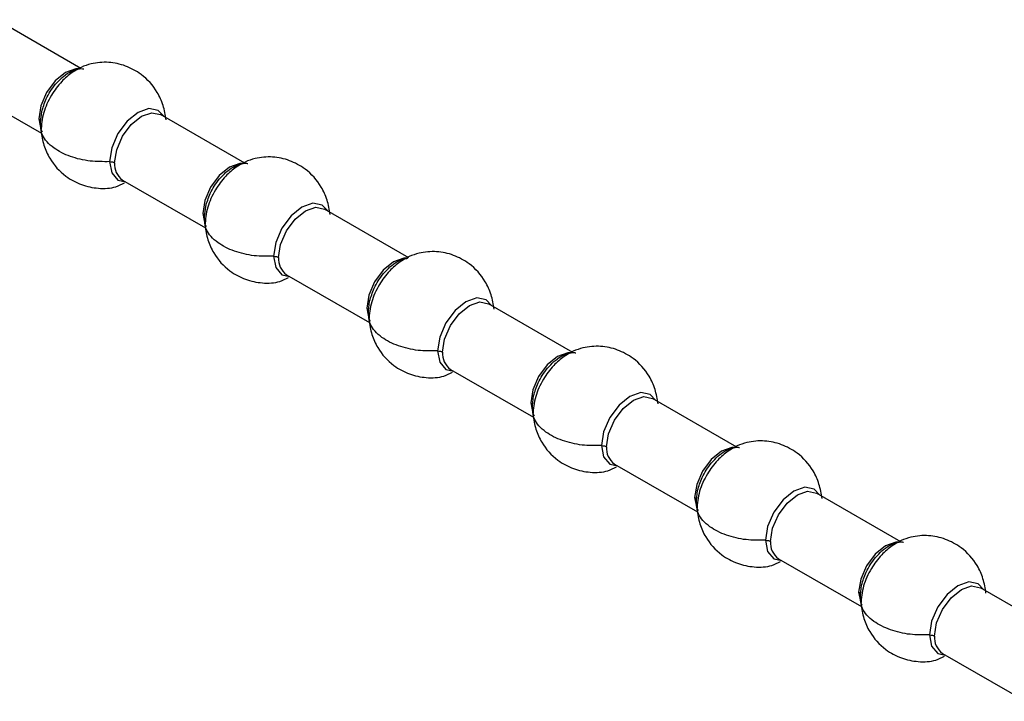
# Model space of a CAD drawing. Header units: millimetres. Extents: x 3619 to 4737, y 1503 to 2366.
# Tile 255 of 256: x 4476.45 to 4484.23, y 2241.19 to 2246.58. Entities that reach past the tile are written whole.
import ezdxf

# ---------------------------------------------------------------- set-up
doc = ezdxf.new("R2010")
doc.units = ezdxf.units.MM

msp = doc.modelspace()

# ---------------------------------------------------------------- linework, layer by layer
at = {"color": 7, "linetype": 'Continuous', "lineweight": 30}
for p, q in [((4476.9327, 2246.1915), (4476.2644, 2246.5774)), ((4475.9644, 2246.0577), (4476.6205, 2245.679)), ((4476.613, 2245.7699), (4476.622, 2245.8479)), ((4478.2291, 2245.4431), (4477.5607, 2245.829)), ((4477.2608, 2245.3094), (4477.9168, 2244.9306)), ((4477.9094, 2245.0215), (4477.9184, 2245.0995)), ((4479.5255, 2244.6948), (4478.8571, 2245.0806)), ((4478.5571, 2244.561), (4479.2132, 2244.1822)), ((4479.2058, 2244.2732), (4479.2148, 2244.3511)), ((4480.8218, 2243.9464), (4480.1535, 2244.3322)), ((4479.8535, 2243.8126), (4480.5096, 2243.4339)), ((4480.5021, 2243.5248), (4480.5111, 2243.6027)), ((4482.1182, 2243.198), (4481.4498, 2243.5839)), ((4481.1498, 2243.0642), (4481.8059, 2242.6855)), ((4481.7985, 2242.7764), (4481.8075, 2242.8544)), ((4483.4145, 2242.4496), (4482.7462, 2242.8355)), ((4482.4462, 2242.3159), (4483.1023, 2241.9371)), ((4483.0948, 2242.028), (4483.1038, 2242.106)), ((4484.7109, 2241.7013), (4484.0425, 2242.0871)), ((4483.7426, 2241.5675), (4484.3987, 2241.1887))]:
    msp.add_line(p, q, dxfattribs=at)
at = {"color": 8, "linetype": 'Continuous', "lineweight": 30, "flags": 128}
for points in [[(4476.9175, 2246.1888), (4476.8919, 2246.1887), (4476.8107, 2246.1605), (4476.7296, 2246.095), (4476.6607, 2246.0022), (4476.6148, 2245.8961), (4476.5986, 2245.7931)], [(4477.5865, 2245.8141), (4477.5426, 2245.8605), (4477.4696, 2245.8747), (4477.3835, 2245.8447), (4477.2974, 2245.7752), (4477.2244, 2245.6768), (4477.1756, 2245.5643), (4477.1585, 2245.455)], [(4477.1986, 2245.4467), (4477.2148, 2245.5498), (4477.2607, 2245.6558), (4477.3296, 2245.7486), (4477.4107, 2245.8141), (4477.4919, 2245.8423), (4477.5607, 2245.829)], [(4476.5986, 2245.7931), (4476.6148, 2245.7087), (4476.6251, 2245.6898)], [(4477.1585, 2245.455), (4477.1756, 2245.3655), (4477.2244, 2245.3094), (4477.2865, 2245.2945)], [(4478.2139, 2245.4405), (4478.1883, 2245.4403), (4478.1071, 2245.4121), (4478.0259, 2245.3466), (4477.9571, 2245.2538), (4477.9111, 2245.1478), (4477.895, 2245.0447)], [(4478.8828, 2245.0658), (4478.8389, 2245.1121), (4478.7659, 2245.1263), (4478.6798, 2245.0963), (4478.5937, 2245.0269), (4478.5207, 2244.9284), (4478.472, 2244.816), (4478.4548, 2244.7067)], [(4477.895, 2245.0447), (4477.9111, 2244.9603), (4477.9215, 2244.9414)], [(4478.495, 2244.6983), (4478.5111, 2244.8014), (4478.5571, 2244.9074), (4478.6259, 2245.0002), (4478.7071, 2245.0658), (4478.7883, 2245.094), (4478.8571, 2245.0806)], [(4478.4548, 2244.7067), (4478.472, 2244.6171), (4478.5207, 2244.561), (4478.5829, 2244.5461)], [(4479.5103, 2244.6921), (4479.4846, 2244.692), (4479.4035, 2244.6638), (4479.3223, 2244.5982), (4479.2535, 2244.5054), (4479.2075, 2244.3994), (4479.1913, 2244.2963)], [(4480.1792, 2244.3174), (4480.1353, 2244.3637), (4480.0623, 2244.3779), (4479.9762, 2244.348), (4479.8901, 2244.2785), (4479.8171, 2244.18), (4479.7683, 2244.0676), (4479.7512, 2243.9583)], [(4479.7913, 2243.95), (4479.8075, 2244.053), (4479.8535, 2244.159), (4479.9223, 2244.2519), (4480.0035, 2244.3174), (4480.0846, 2244.3456), (4480.1535, 2244.3322)], [(4479.1913, 2244.2963), (4479.2075, 2244.2119), (4479.2178, 2244.193)], [(4479.7512, 2243.9583), (4479.7683, 2243.8687), (4479.8171, 2243.8126), (4479.8792, 2243.7977)], [(4480.8066, 2243.9437), (4480.781, 2243.9436), (4480.6998, 2243.9154), (4480.6186, 2243.8499), (4480.5498, 2243.757), (4480.5038, 2243.651), (4480.4877, 2243.548)], [(4481.4756, 2243.569), (4481.4316, 2243.6153), (4481.3587, 2243.6295), (4481.2726, 2243.5996), (4481.1865, 2243.5301), (4481.1135, 2243.4317), (4481.0647, 2243.3192), (4481.0476, 2243.2099)], [(4481.0877, 2243.2016), (4481.1038, 2243.3046), (4481.1498, 2243.4107), (4481.2186, 2243.5035), (4481.2998, 2243.569), (4481.381, 2243.5972), (4481.4498, 2243.5839)], [(4480.4877, 2243.548), (4480.5038, 2243.4635), (4480.5142, 2243.4447)], [(4481.0476, 2243.2099), (4481.0647, 2243.1204), (4481.1135, 2243.0642), (4481.1756, 2243.0494)], [(4482.103, 2243.1954), (4482.0774, 2243.1952), (4481.9962, 2243.167), (4481.915, 2243.1015), (4481.8462, 2243.0087), (4481.8002, 2242.9026), (4481.7841, 2242.7996)], [(4482.7719, 2242.8206), (4482.728, 2242.867), (4482.655, 2242.8812), (4482.5689, 2242.8512), (4482.4828, 2242.7817), (4482.4098, 2242.6833), (4482.3611, 2242.5708), (4482.3439, 2242.4615)], [(4481.7841, 2242.7996), (4481.8002, 2242.7152), (4481.8106, 2242.6963)], [(4482.3841, 2242.4532), (4482.4002, 2242.5563), (4482.4462, 2242.6623), (4482.515, 2242.7551), (4482.5962, 2242.8206), (4482.6774, 2242.8489), (4482.7462, 2242.8355)], [(4482.3439, 2242.4615), (4482.3611, 2242.372), (4482.4098, 2242.3159), (4482.4719, 2242.301)], [(4483.3994, 2242.447), (4483.3737, 2242.4468), (4483.2926, 2242.4186), (4483.2114, 2242.3531), (4483.1426, 2242.2603), (4483.0966, 2242.1543), (4483.0804, 2242.0512)], [(4484.0683, 2242.0723), (4484.0244, 2242.1186), (4483.9514, 2242.1328), (4483.8653, 2242.1029), (4483.7792, 2242.0334), (4483.7062, 2241.9349), (4483.6574, 2241.8225), (4483.6403, 2241.7132)], [(4483.6804, 2241.7048), (4483.6966, 2241.8079), (4483.7426, 2241.9139), (4483.8114, 2242.0068), (4483.8926, 2242.0723), (4483.9737, 2242.1005), (4484.0425, 2242.0871)], [(4483.0804, 2242.0512), (4483.0966, 2241.9668), (4483.1069, 2241.9479)], [(4483.6403, 2241.7132), (4483.6574, 2241.6236), (4483.7062, 2241.5675), (4483.7683, 2241.5526)]]:
    msp.add_lwpolyline(points, dxfattribs=at)
at = {"color": 8, "linetype": 'Continuous', "lineweight": 30}
for centre in [(4477.3505, 2245.4327), (4478.6469, 2244.6843), (4479.9433, 2243.936), (4481.2396, 2243.1876), (4482.536, 2242.4392), (4483.8324, 2241.6908)]:
    msp.add_arc(centre, 0.1526, 174.73804, 233.94925, dxfattribs=at)
at = {"color": 7, "linetype": 'Continuous', "lineweight": 30}
for points, knots in [([(4477.6054, 2245.7845), (4477.5992, 2245.8235), (4477.587, 2245.9003), (4477.5276, 2246.0295), (4477.4285, 2246.1409), (4477.287, 2246.2173), (4477.15, 2246.2466), (4477.0012, 2246.2341), (4476.8758, 2246.1761), (4476.773, 2246.0861), (4476.692, 2245.9778), (4476.6285, 2245.8392), (4476.6203, 2245.7472), (4476.6161, 2245.7002)], [0, 0, 0, 0, 0.074445, 0.146643, 0.269126, 0.35784, 0.445729, 0.537183, 0.645115, 0.716697, 0.802391, 0.899127, 1, 1, 1, 1]), ([(4476.7321, 2246.0679), (4476.7487, 2246.086), (4476.7823, 2246.1227), (4476.8382, 2246.1624), (4476.893, 2246.1855), (4476.9328, 2246.1933), (4476.9509, 2246.1887), (4476.9543, 2246.1879)], [0, 0, 0, 0, 0.232825, 0.472824, 0.712823, 0.945648, 1, 1, 1, 1]), ([(4476.613, 2245.7699), (4476.6127, 2245.7748), (4476.6122, 2245.7835), (4476.6028, 2245.7901), (4476.5986, 2245.7931)], [0, 0, 0, 0, 0.560025, 1, 1, 1, 1]), ([(4477.1585, 2245.455), (4477.1072, 2245.4548), (4476.9997, 2245.4545), (4476.843, 2245.4921), (4476.7057, 2245.562), (4476.6151, 2245.6604), (4476.6137, 2245.7346), (4476.613, 2245.7699)], [0, 0, 0, 0, 0.174204, 0.365439, 0.564529, 0.793003, 1, 1, 1, 1]), ([(4476.6161, 2245.7002), (4476.6223, 2245.6612), (4476.6345, 2245.5844), (4476.6939, 2245.4552), (4476.7929, 2245.3439), (4476.9347, 2245.267), (4477.0708, 2245.2396), (4477.1919, 2245.2435), (4477.2549, 2245.2763), (4477.277, 2245.2878)], [0, 0, 0, 0, 0.126955, 0.250087, 0.458964, 0.610247, 0.760128, 0.91609, 1, 1, 1, 1]), ([(4477.1585, 2245.455), (4477.1669, 2245.4549), (4477.1819, 2245.4545), (4477.1935, 2245.4491), (4477.1986, 2245.4467)], [0, 0, 0, 0, 0.560025, 1, 1, 1, 1]), ([(4478.9017, 2245.0361), (4478.8956, 2245.0751), (4478.8834, 2245.152), (4478.8239, 2245.2811), (4478.7248, 2245.3926), (4478.5833, 2245.4689), (4478.4464, 2245.4982), (4478.2976, 2245.4857), (4478.1722, 2245.4277), (4478.0694, 2245.3377), (4477.9884, 2245.2294), (4477.9249, 2245.0908), (4477.9167, 2244.9988), (4477.9125, 2244.9519)], [0, 0, 0, 0, 0.074445, 0.146643, 0.269126, 0.35784, 0.445729, 0.537183, 0.645115, 0.716697, 0.802391, 0.899127, 1, 1, 1, 1]), ([(4478.0285, 2245.3195), (4478.0451, 2245.3376), (4478.0787, 2245.3743), (4478.1346, 2245.414), (4478.1894, 2245.4371), (4478.2291, 2245.445), (4478.2472, 2245.4404), (4478.2507, 2245.4395)], [0, 0, 0, 0, 0.232825, 0.472824, 0.712823, 0.945648, 1, 1, 1, 1]), ([(4477.9094, 2245.0215), (4477.9091, 2245.0264), (4477.9085, 2245.0351), (4477.8991, 2245.0418), (4477.895, 2245.0447)], [0, 0, 0, 0, 0.560025, 1, 1, 1, 1]), ([(4478.4548, 2244.7067), (4478.4036, 2244.7065), (4478.296, 2244.7061), (4478.1393, 2244.7438), (4478.0021, 2244.8136), (4477.9114, 2244.9121), (4477.91, 2244.9863), (4477.9094, 2245.0215)], [0, 0, 0, 0, 0.1742087, 0.365443, 0.5645275, 0.7930071, 1, 1, 1, 1]), ([(4477.9125, 2244.9519), (4477.9186, 2244.9128), (4477.9308, 2244.836), (4477.9903, 2244.7068), (4478.0893, 2244.5955), (4478.231, 2244.5186), (4478.3672, 2244.4912), (4478.4882, 2244.4951), (4478.5513, 2244.528), (4478.5733, 2244.5395)], [0, 0, 0, 0, 0.126955, 0.250088, 0.458965, 0.610248, 0.760129, 0.916092, 1, 1, 1, 1]), ([(4480.1981, 2244.2877), (4480.1919, 2244.3267), (4480.1797, 2244.4036), (4480.1203, 2244.5327), (4480.0212, 2244.6442), (4479.8797, 2244.7206), (4479.7428, 2244.7499), (4479.594, 2244.7373), (4479.4685, 2244.6793), (4479.3657, 2244.5893), (4479.2848, 2244.481), (4479.2212, 2244.3425), (4479.213, 2244.2504), (4479.2088, 2244.2035)], [0, 0, 0, 0, 0.074445, 0.146643, 0.269126, 0.35784, 0.445729, 0.537183, 0.645114, 0.716697, 0.802391, 0.899127, 1, 1, 1, 1]), ([(4478.4548, 2244.7067), (4478.4633, 2244.7065), (4478.4783, 2244.7062), (4478.4899, 2244.7007), (4478.495, 2244.6983)], [0, 0, 0, 0, 0.560025, 1, 1, 1, 1]), ([(4479.3249, 2244.5712), (4479.3414, 2244.5893), (4479.3751, 2244.6261), (4479.4307, 2244.665), (4479.4795, 2244.6879), (4479.5067, 2244.69), (4479.5168, 2244.6908)], [0, 0, 0, 0, 0.272517, 0.55343, 0.834344, 1, 1, 1, 1]), ([(4479.2058, 2244.2732), (4479.2054, 2244.278), (4479.2049, 2244.2867), (4479.1955, 2244.2934), (4479.1913, 2244.2963)], [0, 0, 0, 0, 0.560025, 1, 1, 1, 1]), ([(4479.7512, 2243.9583), (4479.6999, 2243.9581), (4479.5924, 2243.9577), (4479.4357, 2243.9954), (4479.2985, 2244.0652), (4479.2078, 2244.1637), (4479.2064, 2244.2379), (4479.2058, 2244.2732)], [0, 0, 0, 0, 0.1742087, 0.365443, 0.5645275, 0.7930071, 1, 1, 1, 1]), ([(4479.2088, 2244.2035), (4479.215, 2244.1645), (4479.2272, 2244.0876), (4479.2867, 2243.9585), (4479.3857, 2243.8472), (4479.5274, 2243.7703), (4479.6635, 2243.7428), (4479.7846, 2243.7467), (4479.8476, 2243.7796), (4479.8697, 2243.7911)], [0, 0, 0, 0, 0.126955, 0.250088, 0.458966, 0.61025, 0.760127, 0.91609, 1, 1, 1, 1]), ([(4479.7512, 2243.9583), (4479.7596, 2243.9581), (4479.7747, 2243.9578), (4479.7862, 2243.9524), (4479.7913, 2243.95)], [0, 0, 0, 0, 0.560025, 1, 1, 1, 1]), ([(4481.4945, 2243.5394), (4481.4883, 2243.5784), (4481.4761, 2243.6552), (4481.4166, 2243.7844), (4481.3176, 2243.8958), (4481.1761, 2243.9722), (4481.0391, 2244.0015), (4480.8903, 2243.9889), (4480.7649, 2243.931), (4480.6621, 2243.8409), (4480.5811, 2243.7326), (4480.5176, 2243.5941), (4480.5094, 2243.5021), (4480.5052, 2243.4551)], [0, 0, 0, 0, 0.074445, 0.146645, 0.269126, 0.35784, 0.445729, 0.537183, 0.645114, 0.716697, 0.802391, 0.899127, 1, 1, 1, 1]), ([(4480.6212, 2243.8228), (4480.6378, 2243.8409), (4480.6714, 2243.8776), (4480.7273, 2243.9173), (4480.7821, 2243.9404), (4480.8219, 2243.9482), (4480.84, 2243.9436), (4480.8434, 2243.9428)], [0, 0, 0, 0, 0.232825, 0.472824, 0.712823, 0.945648, 1, 1, 1, 1]), ([(4480.5021, 2243.5248), (4480.5018, 2243.5297), (4480.5013, 2243.5383), (4480.4918, 2243.545), (4480.4877, 2243.548)], [0, 0, 0, 0, 0.559923, 1, 1, 1, 1]), ([(4481.0476, 2243.2099), (4480.9963, 2243.2097), (4480.8887, 2243.2093), (4480.7321, 2243.247), (4480.5948, 2243.3168), (4480.5042, 2243.4153), (4480.5028, 2243.4895), (4480.5021, 2243.5248)], [0, 0, 0, 0, 0.174208, 0.365441, 0.564525, 0.793004, 1, 1, 1, 1]), ([(4480.5052, 2243.4551), (4480.5114, 2243.4161), (4480.5236, 2243.3393), (4480.583, 2243.2101), (4480.682, 2243.0988), (4480.8238, 2243.0219), (4480.9599, 2242.9944), (4481.0809, 2242.9983), (4481.144, 2243.0312), (4481.166, 2243.0427)], [0, 0, 0, 0, 0.126955, 0.250087, 0.458964, 0.610247, 0.760128, 0.91609, 1, 1, 1, 1]), ([(4482.7908, 2242.791), (4482.7846, 2242.83), (4482.7724, 2242.9068), (4482.713, 2243.036), (4482.6139, 2243.1474), (4482.4724, 2243.2238), (4482.3355, 2243.2531), (4482.1867, 2243.2406), (4482.0613, 2243.1826), (4481.9585, 2243.0926), (4481.8775, 2242.9843), (4481.814, 2242.8457), (4481.8057, 2242.7537), (4481.8015, 2242.7067)], [0, 0, 0, 0, 0.074445, 0.146643, 0.269126, 0.35784, 0.445729, 0.537183, 0.645115, 0.716697, 0.802391, 0.899127, 1, 1, 1, 1]), ([(4481.0476, 2243.2099), (4481.056, 2243.2097), (4481.071, 2243.2094), (4481.0826, 2243.204), (4481.0877, 2243.2016)], [0, 0, 0, 0, 0.559923, 1, 1, 1, 1]), ([(4481.9176, 2243.0744), (4481.9341, 2243.0925), (4481.9678, 2243.1292), (4482.0236, 2243.1689), (4482.0785, 2243.192), (4482.1182, 2243.1998), (4482.1363, 2243.1952), (4482.1397, 2243.1944)], [0, 0, 0, 0, 0.232825, 0.472824, 0.712823, 0.945648, 1, 1, 1, 1]), ([(4481.7985, 2242.7764), (4481.7982, 2242.7813), (4481.7976, 2242.79), (4481.7882, 2242.7966), (4481.7841, 2242.7996)], [0, 0, 0, 0, 0.560025, 1, 1, 1, 1]), ([(4482.3439, 2242.4615), (4482.2927, 2242.4614), (4482.1851, 2242.461), (4482.0284, 2242.4986), (4481.8912, 2242.5685), (4481.8005, 2242.6669), (4481.7991, 2242.7411), (4481.7985, 2242.7764)], [0, 0, 0, 0, 0.174204, 0.365439, 0.564529, 0.793003, 1, 1, 1, 1]), ([(4481.8015, 2242.7067), (4481.8077, 2242.6677), (4481.8199, 2242.5909), (4481.8794, 2242.4617), (4481.9784, 2242.3504), (4482.1201, 2242.2735), (4482.2562, 2242.2461), (4482.3773, 2242.25), (4482.4404, 2242.2828), (4482.4624, 2242.2943)], [0, 0, 0, 0, 0.126955, 0.250087, 0.458964, 0.610247, 0.760128, 0.91609, 1, 1, 1, 1]), ([(4484.0872, 2242.0426), (4484.081, 2242.0816), (4484.0688, 2242.1585), (4484.0094, 2242.2876), (4483.9103, 2242.3991), (4483.7688, 2242.4754), (4483.6318, 2242.5047), (4483.4831, 2242.4922), (4483.3576, 2242.4342), (4483.2548, 2242.3442), (4483.1738, 2242.2359), (4483.1103, 2242.0973), (4483.1021, 2242.0053), (4483.0979, 2241.9584)], [0, 0, 0, 0, 0.074445, 0.146643, 0.269126, 0.35784, 0.445729, 0.537183, 0.645115, 0.716697, 0.802391, 0.899127, 1, 1, 1, 1]), ([(4482.3439, 2242.4615), (4482.3524, 2242.4614), (4482.3674, 2242.4611), (4482.379, 2242.4556), (4482.3841, 2242.4532)], [0, 0, 0, 0, 0.560025, 1, 1, 1, 1]), ([(4483.2139, 2242.326), (4483.2305, 2242.3441), (4483.2641, 2242.3808), (4483.32, 2242.4205), (4483.3748, 2242.4436), (4483.4146, 2242.4515), (4483.4327, 2242.4469), (4483.4361, 2242.446)], [0, 0, 0, 0, 0.232825, 0.472824, 0.712823, 0.945648, 1, 1, 1, 1]), ([(4483.0948, 2242.028), (4483.0945, 2242.0329), (4483.094, 2242.0416), (4483.0846, 2242.0483), (4483.0804, 2242.0512)], [0, 0, 0, 0, 0.560025, 1, 1, 1, 1]), ([(4483.6403, 2241.7132), (4483.589, 2241.713), (4483.4815, 2241.7126), (4483.3248, 2241.7503), (4483.1875, 2241.8201), (4483.0969, 2241.9186), (4483.0955, 2241.9928), (4483.0948, 2242.028)], [0, 0, 0, 0, 0.1742087, 0.365443, 0.5645275, 0.7930071, 1, 1, 1, 1]), ([(4483.0979, 2241.9584), (4483.1041, 2241.9194), (4483.1163, 2241.8425), (4483.1757, 2241.7133), (4483.2747, 2241.6021), (4483.4165, 2241.5251), (4483.5526, 2241.4977), (4483.6737, 2241.5016), (4483.7367, 2241.5345), (4483.7588, 2241.546)], [0, 0, 0, 0, 0.126955, 0.250088, 0.458965, 0.610248, 0.760129, 0.916092, 1, 1, 1, 1]), ([(4483.6403, 2241.7132), (4483.6487, 2241.713), (4483.6638, 2241.7127), (4483.6753, 2241.7072), (4483.6804, 2241.7048)], [0, 0, 0, 0, 0.560025, 1, 1, 1, 1])]:
    msp.add_open_spline(points, degree=3, knots=knots, dxfattribs=at)
at = {"color": 8, "linetype": 'Continuous', "lineweight": 30}
for points in [[(4476.622, 2245.8479), (4476.6323, 2245.8827), (4476.6485, 2245.938), (4476.6898, 2246.013), (4476.7177, 2246.0491), (4476.7321, 2246.0679)], [(4477.9184, 2245.0995), (4477.9286, 2245.1344), (4477.9449, 2245.1896), (4477.9862, 2245.2646), (4478.014, 2245.3007), (4478.0285, 2245.3195)], [(4479.2148, 2244.3511), (4479.225, 2244.386), (4479.2412, 2244.4413), (4479.2825, 2244.5162), (4479.3104, 2244.5524), (4479.3249, 2244.5712)], [(4480.5111, 2243.6027), (4480.5213, 2243.6376), (4480.5376, 2243.6929), (4480.5789, 2243.7679), (4480.6067, 2243.804), (4480.6212, 2243.8228)], [(4481.8075, 2242.8544), (4481.8177, 2242.8892), (4481.8339, 2242.9445), (4481.8753, 2243.0195), (4481.9031, 2243.0556), (4481.9176, 2243.0744)], [(4483.1038, 2242.106), (4483.1141, 2242.1409), (4483.1303, 2242.1961), (4483.1716, 2242.2711), (4483.1995, 2242.3072), (4483.2139, 2242.326)]]:
    msp.add_open_spline(points, degree=3, knots=[0, 0, 0, 0, 0.45045, 0.714063, 1, 1, 1, 1], dxfattribs=at)

doc.saveas('drawing.dxf')
